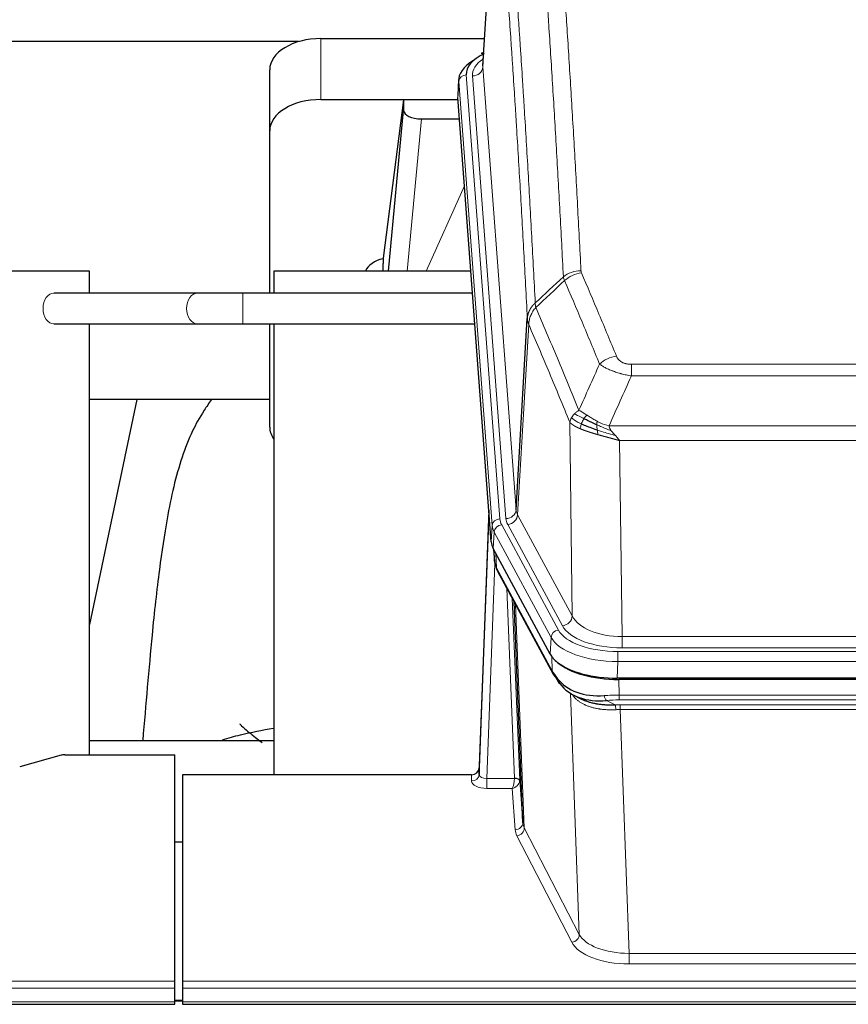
# Model space of a CAD drawing. Header units: inches. Extents: x 0 to 23760, y -13 to 16800.
# Tile 148 of 256: x 7109 to 7433, y 13731 to 14115. Entities that reach past the tile are written whole.
import ezdxf

# ---------------------------------------------------------------- set-up
doc = ezdxf.new("R2010")
doc.units = ezdxf.units.IN
doc.layers.add('1', color=7, linetype='Continuous', true_color=0xffffff)
doc.layers.add('254', color=7, linetype='Continuous', true_color=0xffffff)
doc.styles.add('latin_extended', font='simplex.shx')
doc.dimstyles.get("Standard").update_dxf_attribs({"dimtxt": 0.18, "dimasz": 0.18, "dimexe": 0.18, "dimexo": 0.0625, "dimgap": 0.09, "dimtad": 0, "dimtih": 1, "dimtoh": 1, "dimdec": 4, "dimzin": 0, "dimdsep": 46, "dimtxsty": 'Standard', "dimcen": 0.09, "dimadec": 0, "dimazin": 0, "dimtfac": 1, "dimtdec": 4, "dimtofl": 0, "dimtmove": 0, "dimatfit": 3, "dimfxl": 1, "dimtolj": 1, "dimtzin": 0, "dimarcsym": 0})

# ---------------------------------------------------------------- blocks, each defined once
blk = doc.blocks.new('_U5')
at = {"layer": '254', "color": 3, "linetype": 'Continuous', "lineweight": 13, "transparency": 16777216}
for p, q in [((8914, 13844.79), (8914, 9822.41)), ((1028.02, 13489.8), (1028.02, 9822.41)), ((1168.02, 9862.41), (8774, 9862.41))]:
    blk.add_line(p, q, dxfattribs=at)
at = {"layer": '254', "color": 3, "transparency": 16777216}
for points in [[(1168.02, 9885.74), (1168.02, 9839.07), (1028.02, 9862.41)], [(8774, 9839.07), (8774, 9885.74), (8914, 9862.41)]]:
    blk.add_solid(points, dxfattribs=at)
at = {"layer": 'Defpoints', "color": 0, "transparency": 16777216}
for p in [(8914, 13884.79), (1028.02, 13529.8), (8914, 9862.41)]:
    blk.add_point(p, dxfattribs=at)
at = {"layer": '254', "color": 2, "lineweight": 13, "transparency": 16777216, "insert": (4727.68, 10072.41), "char_height": 140, "attachment_point": 1, "style": 'latin_extended'}
blk.add_mtext('\\A1;7886', dxfattribs=at)

msp = doc.modelspace()

# ---------------------------------------------------------------- linework, layer by layer
at = {"layer": '1', "color": 2, "linetype": 'Continuous', "lineweight": 25}
for p, q in [((7295.617, 14185.9), (7290.233, 14097.061)), ((7218.312, 14106.455), (7051.141, 14106.455)), ((7227.055, 14107.66), (7290.877, 14107.66)), ((7290.545, 14102.204), (7289.601, 14101.768)), ((7207.055, 14071.684), (7207.055, 14095.486)), ((7280.854, 14091.71), (7280.473, 14085.428)), ((7227.055, 14083.858), (7280.541, 14083.858)), ((7259.365, 14083.768), (7251.317, 14021.983)), ((7280.548, 14083.768), (7259.365, 14083.768)), ((7259.365, 14083.768), (7259.365, 14079.537)), ((7293.597, 13911.191), (7280.479, 14084.645)), ((7253.454, 14016.881), (7259.365, 14079.537)), ((7266.338, 14076.317), (7281.109, 14076.317)), ((7207.055, 14008.287), (7207.055, 14071.684)), ((7251.316, 14021.976), (7251.317, 14021.983)), ((7251.316, 14021.976), (7251.316, 14019.791)), ((7136.661, 14016.88), (7056.393, 14016.88)), ((7136.661, 14008.283), (7136.661, 14016.88)), ((7285.605, 14016.88), (7208.661, 14016.88)), ((7208.661, 14016.88), (7208.661, 14008.283)), ((7178.825, 14008.286), (7122.759, 14008.286)), ((7286.256, 14008.286), (7196.503, 14008.286)), ((7303.304, 13923.713), (7307.68, 13998.389)), ((7122.759, 13996.286), (7178.825, 13996.286)), ((7136.661, 13828.079), (7136.661, 13996.284)), ((7196.503, 13996.286), (7287.163, 13996.286)), ((7207.055, 13956.03), (7207.055, 13996.286)), ((7208.661, 13996.284), (7208.661, 13820.313)), ((7207.035, 13966.802), (7136.629, 13966.802)), ((7155.184, 13966.799), (7136.661, 13878.905)), ((7292.66, 13923.572), (7288.903, 13822.934)), ((7288.892, 13820.397), (7292.58, 13919.179)), ((7316.636, 13867.399), (7294.381, 13908.614)), ((7294.509, 13908.377), (7294.872, 13903.575)), ((7294.866, 13903.688), (7294.695, 13908.032)), ((7294.866, 13903.688), (7294.872, 13903.575)), ((7296.01, 13899.779), (7317.757, 13859.504)), ((7305.917, 13801.568), (7302.489, 13887.779)), ((7559.204, 13857.961), (7342.798, 13857.961)), ((7558.613, 13857.479), (7343.389, 13857.479)), ((7325.899, 13851.327), (7328.642, 13849.941)), ((7136.664, 13833.652), (7208.661, 13833.652)), ((7125.545, 13827.884), (7109.38, 13823.353)), ((7127.044, 13828.079), (7170.001, 13828.079)), ((7170.001, 13739.677), (7170.001, 13828.079)), ((7288.903, 13822.934), (7288.892, 13820.397)), ((7173.001, 13820.312), (7173.001, 13739.677)), ((7285.904, 13820.312), (7173.001, 13820.312)), ((7304.688, 13818.186), (7305.917, 13801.568)), ((7170.001, 13794.114), (7173.001, 13794.114)), ((7170.001, 13736.943), (7170.001, 13739.677)), ((7170.001, 13731.695), (7170.001, 13736.943)), ((7173.001, 13739.677), (7173.001, 13736.943)), ((7173.001, 13736.943), (7173.001, 13731.695)), ((6613.001, 13730.68), (7170.001, 13730.68)), ((7172.974, 13732.186), (7170.001, 13732.186)), ((7170.001, 13730.68), (7170.001, 13731.695)), ((7173.001, 13731.695), (7173.001, 13730.68)), ((7173.001, 13730.68), (7730.001, 13730.68))]:
    msp.add_line(p, q, dxfattribs=at)
at = {"layer": '1', "color": 110, "linetype": 'Continuous', "lineweight": 13}
for p, q in [((7295.485, 14183.075), (7290.237, 14096.486)), ((7227.055, 14083.858), (7227.055, 14107.66)), ((7290.237, 14096.486), (7303.304, 13923.713)), ((7280.86, 14090.924), (7280.479, 14084.645)), ((7293.97, 13917.564), (7280.86, 14090.924)), ((7283.854, 14093.494), (7296.964, 13920.134)), ((7286.245, 14093.059), (7299.312, 13920.286)), ((7266.338, 14076.317), (7260.731, 14016.881)), ((7268.143, 14016.881), (7283.084, 14050.196)), ((7196.503, 14008.286), (7196.503, 14002.286)), ((7196.503, 14002.286), (7196.503, 13996.286)), ((7122.759, 13996.286), (7122.76, 13996.286)), ((7308.237, 13996.055), (7303.885, 13921.803)), ((7348.33, 13980.508), (7553.672, 13980.508)), ((7348.33, 13975.945), (7348.33, 13980.508)), ((7553.672, 13975.945), (7348.33, 13975.945)), ((7325.237, 13882.26), (7324.279, 13957.911)), ((7339.598, 13956.465), (7562.404, 13956.465)), ((7558.291, 13950.721), (7343.711, 13950.721)), ((7343.711, 13950.721), (7344.68, 13874.225)), ((7303.885, 13921.803), (7325.237, 13882.26)), ((7293.597, 13911.191), (7293.97, 13917.564)), ((7297.662, 13917.843), (7319.836, 13876.777)), ((7321.361, 13878.452), (7300.009, 13917.995)), ((7294.755, 13914.986), (7294.381, 13908.614)), ((7316.929, 13873.921), (7294.755, 13914.986)), ((7294.512, 13908.372), (7294.866, 13903.688)), ((7295.433, 13906.667), (7295.651, 13901.109)), ((7295.016, 13902.717), (7291.885, 13818.865)), ((7295.651, 13901.109), (7317.398, 13860.834)), ((7302.691, 13818.952), (7299.668, 13893.004)), ((7301.795, 13889.064), (7304.688, 13818.186)), ((7303.035, 13886.769), (7306.502, 13799.558)), ((7316.636, 13867.399), (7316.929, 13873.921)), ((7344.68, 13869.811), (7344.68, 13874.225)), ((7344.68, 13874.225), (7557.323, 13874.225)), ((7343.091, 13868.387), (7558.911, 13868.387)), ((7343.091, 13864.482), (7343.091, 13868.387)), ((7557.323, 13869.811), (7344.68, 13869.811)), ((7317.398, 13860.834), (7317.222, 13866.469)), ((7343.091, 13864.482), (7342.798, 13857.961)), ((7558.911, 13864.482), (7343.091, 13864.482)), ((7343.389, 13857.479), (7343.58, 13851.388)), ((7327.987, 13757.943), (7324.552, 13852.083)), ((7338.556, 13849.294), (7342.01, 13847.549)), ((7343.58, 13849.523), (7343.58, 13851.388)), ((7343.58, 13851.388), (7558.422, 13851.388)), ((7558.422, 13849.523), (7343.58, 13849.523)), ((7343.922, 13847.58), (7558.08, 13847.58)), ((7343.922, 13845.715), (7343.922, 13847.58)), ((7343.922, 13845.715), (7347.396, 13750.539)), ((7558.08, 13845.715), (7343.922, 13845.715)), ((7285.894, 13817.864), (7285.904, 13820.312)), ((7291.885, 13818.865), (7291.885, 13814.95)), ((7291.885, 13818.865), (7302.69, 13818.865)), ((7291.885, 13814.95), (7301.727, 13814.95)), ((7302.92, 13798.801), (7301.727, 13814.95)), ((7306.502, 13799.558), (7327.987, 13757.943)), ((7325.079, 13754.88), (7303.594, 13796.495)), ((7347.396, 13750.539), (7554.606, 13750.539)), ((7347.396, 13750.539), (7347.396, 13746.438)), ((7554.606, 13746.438), (7347.396, 13746.438)), ((6613.001, 13739.677), (7170.001, 13739.677)), ((6613.001, 13736.943), (7170.001, 13736.943)), ((7173.001, 13739.677), (7730.001, 13739.677)), ((7173.001, 13736.943), (7730.001, 13736.943)), ((6613.001, 13731.695), (7170.001, 13731.695)), ((7170.001, 13731.96), (7172.974, 13731.96)), ((7173.001, 13731.695), (7730.001, 13731.695))]:
    msp.add_line(p, q, dxfattribs=at)
at = {"layer": '1', "color": 2, "linetype": 'Continuous', "lineweight": 25}
for centre, major_axis, ratio, start_param, end_param in [((7227.055, 14095.486), (-20, 0), 0.608706, 4.712389, 6.2831853), ((7307.873, 14093.868), (-24.034, 0.016), 0.461198, 5.4992389, 6.318352), ((7290.859, 14099.044), (1.258, -2.724), 0.6272114, 2.6666598, 3.1415983), ((7307.873, 14091.207), (-27.03, 0.194), 0.4633579, 5.618257, 6.3212481), ((7227.055, 14071.684), (-20, 0), 0.608706, 4.712389, 6.2831853), ((7266.392, 14079.562), (7.027, 0.031), 0.4617281, 3.1395348, 4.7027345), ((7254.195, 14014.802), (-10.208, 0), 0.7029015, 4.9983373, 5.9892938), ((7254.195, 13823.417), (-10.152, 515.123), 0.0020796, 5.0973576, 5.1034617), ((7227.055, 13956.03), (-20, 0), 0.608706, 0, 0.4035719), ((7320.617, 13911.63), (27.037, 0.006), 0.4611335, 3.1763491, 3.3855005), ((7322.66, 13883.9), (-27.174, 22.247), 0.2659539, 0.2482955, 0.2802758), ((7321.51, 13913.176), (26.161, 11.46), 0.4493681, 3.0159633, 3.1613144), ((7299.364, 13902), (3.584, 1.776), 0.8816114, 2.7716102, 3.1419462), ((7342.856, 13870.445), (27.023, 0.034), 0.4619935, 3.3853572, 3.670307), ((7342.856, 13870.445), (27.023, 0.034), 0.4619935, 3.670307, 4.7096668), ((7343.415, 13869.954), (27.01, 0.015), 0.4618579, 3.6271853, 4.7111791), ((7344.23, 13843.954), (-27.355, 20.182), 0.1876908, 0.3765826, 0.5974134), ((7321.277, 13861.404), (3.52, 1.9), 0.8606628, 3.1415888, 3.5094104), ((7341.534, 13841.092), (-23.434, 19.972), 0.1471226, 0.3626514, 0.5834823), ((7323.054, 13858.722), (3.195, 2.407), 0.6715965, 2.6043549, 3.391291), ((7343.327, 13872.772), (25.329, 12.681), 0.6929209, 3.2824386, 4.1662755), ((7343.327, 13872.772), (23.359, 16.381), 0.7286412, 3.1732971, 4.057134), ((7321.155, 13851.232), (-3.388, -2.127), 0.8041825, 3.1410453, 3.3164277), ((7127.047, 13826.622), (-3, 0.002), 0.4856498, 4.7136997, 5.2369038), ((7285.904, 13823.025), (3, 0.002), 0.9042699, 4.7116987, 6.2488686)]:
    msp.add_ellipse(centre, major_axis=major_axis, ratio=ratio, start_param=start_param, end_param=end_param, dxfattribs=at)
at = {"layer": '1', "color": 110, "linetype": 'Continuous', "lineweight": 13}
for centre, major_axis, ratio, start_param, end_param in [((7310.265, 14093.433), (-24.034, 0.016), 0.461198, 5.6862399, 6.318352), ((7286.245, 14096.607), (3.989, 0.302), 0.8864705, 4.6454478, 6.1638843), ((7283.854, 14090.833), (2.991, 0.226), 0.8864705, 1.5038552, 3.0222916), ((7328.634, 14008.76), (-9.987, -0.512), 0.8285973, 4.6699673, 5.4273767), ((7328.822, 14007.968), (-9.188, -3.948), 0.8056434, 4.3791539, 5.1247913), ((7122.759, 14002.286), (0, -6), 0.7071067, 3.1414945, 4.712389), ((7178.825, 14002.286), (0, -6), 0.7071067, 3.129419, 4.712389), ((7122.759, 14002.286), (0, -6), 0.7071067, 4.712389, 6.2831853), ((7178.825, 14002.286), (0, -6), 0.7071067, 4.712389, 6.275724), ((7342.483, 13975.506), (-9.245, -3.812), 0.7933159, 4.3962573, 5.1392153), ((7292.58, 13917.026), (0.214, 6.443), 0.0117452, 0.5090713, 1.2305416), ((7299.312, 13923.834), (3.989, 0.302), 0.8864705, 4.6454478, 6.1638843), ((7300.009, 13921.543), (3.52, 1.9), 0.8606628, 4.2773553, 5.7957917), ((7323.33, 13924.224), (20.038, 0.241), 0.4621297, 3.1708089, 3.3799603), ((7295.579, 13919.088), (2.998, -0.112), 0.4302668, 3.1576572, 3.7226285), ((7296.964, 13917.473), (2.991, 0.226), 0.8864705, 1.5038552, 3.0222916), ((7320.983, 13917.863), (-27.028, 0.171), 0.4605352, 0.0378207, 0.2469722), ((7297.662, 13915.181), (2.64, 1.425), 0.8606628, 1.1357626, 2.6541991), ((7320.983, 13920.524), (24.033, 0.005), 0.4611335, 3.1763491, 3.3855005), ((7323.33, 13920.676), (24.033, 0.005), 0.4611335, 3.1763491, 3.3855005), ((7322.661, 13883.9), (-27.538, 20.422), 0.1820487, 0.3394762, 0.3714565), ((7299.53, 13901.679), (3.52, 1.9), 0.8606628, 2.7414655, 3.1415888), ((7321.361, 13882), (3.52, 1.9), 0.8606628, 4.2773553, 5.7957917), ((7344.6, 13884.832), (-20.002, 0.126), 0.5302672, 0.2567917, 1.5781041), ((7319.836, 13874.116), (2.64, 1.425), 0.8606628, 1.1357626, 2.6541991), ((7343.142, 13879.485), (24.02, 0.03), 0.4619935, 3.3853572, 4.7096668), ((7344.6, 13881.284), (-24.002, 0.049), 0.477994, 0.2537759, 1.5750883), ((7343.142, 13876.824), (-27.018, 0.111), 0.4567867, 0.246464, 1.5707737), ((7321.277, 13861.404), (3.52, 1.9), 0.8606628, 2.7414655, 3.1415888), ((7344.23, 13843.954), (-27.015, 0.091), 0.2751837, 4.7373543, 4.9581852), ((7338.556, 13853.13), (-0.368, 3.983), 0.2964475, 2.0527062, 2.8396422), ((7344.23, 13840.119), (-23.017, 0.318), 0.4083138, 4.7462544, 4.9670852), ((7344.712, 13837.768), (-24.025, 0.387), 0.4081206, 4.7518286, 4.8316761), ((7342.01, 13843.714), (0.131, -3.998), 0.1099517, 2.0830946, 2.8518059), ((7344.712, 13833.933), (-20.023, 0.877), 0.5868264, 4.777515, 4.8573625), ((7291.897, 13817.864), (6.003, 0.008), 0.4854373, 3.1388974, 4.7096937), ((7285.894, 13820.488), (-3, 0.013), 0.8746179, 1.5745081, 3.1116779), ((7291.897, 13820.488), (3.004, 0.138), 0.5390598, 3.1127167, 4.683513), ((7301.727, 13817.574), (0.506, 2.997), 0.2740591, 3.694004, 5.2037138), ((7301.727, 13817.574), (2.669, 1.608), 0.8008031, 4.262859, 5.7725688), ((7301.691, 13818.92), (-1.001, 0.011), 0.9036695, 3.0924532, 3.1882188), ((7302.69, 13818.004), (1.996, -0.13), 0.4297663, 0.0674602, 1.5988341), ((7302.691, 13818.091), (1.998, 0.082), 0.4302193, 0.0160628, 1.553239), ((7301.691, 13818.059), (2.996, 0.15), 0.8842154, 6.1784611, 6.2742266), ((7302.92, 13801.425), (-2.992, -0.221), 0.8740585, 1.5062672, 3.1117425), ((7325.92, 13799.199), (-23.014, 0.002), 0.4845187, 0.0358431, 0.2451673), ((7303.594, 13799.118), (-2.666, -1.376), 0.8484453, 1.1579292, 2.76165), ((7325.92, 13801.823), (-20.016, 0.121), 0.4848834, 0.0387668, 0.248091), ((7325.079, 13757.504), (-2.666, -1.376), 0.8484453, 1.1579292, 2.76165), ((7347.402, 13760.213), (-20.013, 0.104), 0.483363, 0.2476114, 1.5729934), ((7347.402, 13757.589), (23.012, 0.004), 0.4845836, 3.3866449, 4.7120269)]:
    msp.add_ellipse(centre, major_axis=major_axis, ratio=ratio, start_param=start_param, end_param=end_param, dxfattribs=at)
for points, knots in [([(7316.676, 14199.701), (7317.233, 14193.081), (7318.334, 14179.591), (7319.941, 14158.606), (7320.984, 14144.117), (7321.754, 14133.063), (7322.137, 14127.488), (7322.515, 14121.844), (7322.766, 14118.066), (7322.892, 14116.168), (7323.515, 14106.644), (7324.006, 14098.902), (7324.732, 14087.107), (7324.972, 14083.146), (7325.447, 14075.163), (7325.683, 14071.142), (7326.385, 14058.989), (7327.306, 14042.547), (7328.196, 14025.628), (7328.634, 14017.049)], [0, 0, 0, 0, 0.125, 0.25, 0.375, 0.375, 0.4375, 0.46875, 0.46875, 0.5, 0.5, 0.625, 0.625, 0.6875, 0.6875, 0.75, 0.75, 0.875, 1, 1, 1, 1]), ([(7321.767, 14014.673), (7321.328, 14023.242), (7320.437, 14040.14), (7319.515, 14056.563), (7318.812, 14068.702), (7318.576, 14072.718), (7318.099, 14080.691), (7317.859, 14084.648), (7317.133, 14096.43), (7316.641, 14104.162), (7316.017, 14113.676), (7315.891, 14115.57), (7315.64, 14119.345), (7315.261, 14124.982), (7314.878, 14130.55), (7314.106, 14141.592), (7313.062, 14156.064), (7311.453, 14177.024), (7310.351, 14190.499), (7309.792, 14197.111)], [0, 0, 0, 0, 0.125, 0.25, 0.25, 0.3125, 0.3125, 0.375, 0.375, 0.5, 0.5, 0.53125, 0.53125, 0.5625, 0.625, 0.625, 0.75, 0.875, 1, 1, 1, 1]), ([(7298.541, 14189.691), (7299.112, 14183), (7300.24, 14169.357), (7301.885, 14148.116), (7302.951, 14133.437), (7303.74, 14122.233), (7304.131, 14116.583), (7304.582, 14109.906), (7304.775, 14107.026), (7304.903, 14105.102), (7304.967, 14104.138), (7305.286, 14099.308), (7305.665, 14093.465), (7306.103, 14086.564), (7306.29, 14083.589), (7306.414, 14081.602), (7306.476, 14080.607), (7307.032, 14071.629), (7308.005, 14055.421), (7309.415, 14030.369), (7310.324, 14013.173), (7310.77, 14004.451)], [0, 0, 0, 0, 0.125, 0.25, 0.375, 0.375, 0.4375, 0.46875, 0.484375, 0.484375, 0.5, 0.5, 0.5625, 0.59375, 0.609375, 0.609375, 0.625, 0.625, 0.75, 0.875, 1, 1, 1, 1]), ([(7307.68, 13998.389), (7307.236, 14007.083), (7306.33, 14024.225), (7304.923, 14049.199), (7303.953, 14065.357), (7303.398, 14074.308), (7303.336, 14075.3), (7303.213, 14077.281), (7303.027, 14080.247), (7302.59, 14087.127), (7302.211, 14092.952), (7301.893, 14097.768), (7301.83, 14098.729), (7301.702, 14100.647), (7301.51, 14103.518), (7301.06, 14110.176), (7300.67, 14115.81), (7299.884, 14126.98), (7298.82, 14141.617), (7297.179, 14162.798), (7296.055, 14176.402), (7295.485, 14183.075)], [0, 0, 0, 0, 0.125, 0.25, 0.375, 0.375, 0.390625, 0.390625, 0.40625, 0.4375, 0.5, 0.5, 0.515625, 0.515625, 0.53125, 0.5625, 0.625, 0.625, 0.75, 0.875, 1, 1, 1, 1]), ([(7328.822, 14016.254), (7328.766, 14016.385), (7328.722, 14016.517), (7328.66, 14016.782), (7328.641, 14016.915), (7328.634, 14017.049)], [0, 0, 0, 0, 0.5, 0.5, 1, 1, 1, 1]), ([(7328.822, 14016.254), (7331.107, 14010.914), (7333.388, 14005.527), (7336.804, 13997.379), (7337.941, 13994.651), (7340.214, 13989.174), (7341.349, 13986.424), (7342.483, 13983.662)], [0, 0, 0, 0, 0.5, 0.5, 0.75, 0.75, 1, 1, 1, 1]), ([(7335.903, 13980.605), (7334.767, 13983.363), (7333.631, 13986.111), (7331.356, 13991.584), (7330.217, 13994.309), (7326.797, 14002.45), (7324.513, 14007.831), (7322.225, 14013.168)], [0, 0, 0, 0, 0.25, 0.25, 0.5, 0.5, 1, 1, 1, 1]), ([(7307.68, 13998.389), (7307.681, 13998.404), (7307.683, 13998.434), (7307.686, 13998.479), (7307.689, 13998.524), (7307.693, 13998.568), (7307.697, 13998.613), (7307.701, 13998.658), (7307.705, 13998.703), (7307.71, 13998.747), (7307.715, 13998.792), (7307.72, 13998.837), (7307.725, 13998.882), (7307.731, 13998.926), (7307.737, 13998.971), (7307.743, 13999.016), (7307.749, 13999.06), (7307.756, 13999.105), (7307.762, 13999.149), (7307.77, 13999.194), (7307.777, 13999.238), (7307.785, 13999.283), (7307.792, 13999.327), (7307.801, 13999.372), (7307.809, 13999.416), (7307.818, 13999.46), (7307.826, 13999.505), (7307.836, 13999.549), (7307.845, 13999.593), (7307.855, 13999.637), (7307.864, 13999.681), (7307.875, 13999.725), (7307.885, 13999.769), (7307.896, 13999.814), (7307.906, 13999.857), (7307.918, 13999.901), (7307.929, 13999.945), (7307.941, 13999.989), (7307.952, 14000.033), (7307.965, 14000.077), (7307.977, 14000.12), (7307.989, 14000.164), (7308.002, 14000.208), (7308.015, 14000.251), (7308.029, 14000.295), (7308.042, 14000.338), (7308.056, 14000.381), (7308.07, 14000.425), (7308.085, 14000.468), (7308.099, 14000.511), (7308.114, 14000.554), (7308.129, 14000.597), (7308.144, 14000.64), (7308.16, 14000.683), (7308.176, 14000.726), (7308.192, 14000.769), (7308.208, 14000.812), (7308.225, 14000.854), (7308.241, 14000.897), (7308.258, 14000.94), (7308.276, 14000.982), (7308.293, 14001.024), (7308.311, 14001.067), (7308.329, 14001.109), (7308.347, 14001.151), (7308.365, 14001.193), (7308.384, 14001.235), (7308.403, 14001.277), (7308.422, 14001.319), (7308.441, 14001.361), (7308.461, 14001.403), (7308.481, 14001.444), (7308.501, 14001.486), (7308.521, 14001.527), (7308.542, 14001.569), (7308.563, 14001.61), (7308.59, 14001.663), (7308.623, 14001.728), (7308.664, 14001.805), (7308.706, 14001.882), (7308.748, 14001.958), (7308.792, 14002.034), (7308.836, 14002.109), (7308.88, 14002.184), (7308.926, 14002.259), (7308.972, 14002.334), (7309.019, 14002.408), (7309.067, 14002.482), (7309.116, 14002.556), (7309.165, 14002.629), (7309.216, 14002.702), (7309.267, 14002.774), (7309.318, 14002.846), (7309.371, 14002.918), (7309.424, 14002.989), (7309.478, 14003.06), (7309.532, 14003.131), (7309.588, 14003.201), (7309.644, 14003.271), (7309.701, 14003.34), (7309.758, 14003.409), (7309.816, 14003.478), (7309.875, 14003.546), (7309.935, 14003.613), (7309.995, 14003.681), (7310.056, 14003.747), (7310.118, 14003.814), (7310.18, 14003.88), (7310.243, 14003.945), (7310.306, 14004.01), (7310.371, 14004.074), (7310.436, 14004.138), (7310.501, 14004.202), (7310.567, 14004.265), (7310.634, 14004.327), (7310.702, 14004.389), (7310.747, 14004.43), (7310.77, 14004.451)], [0, 0, 0, 0, 0.0066687, 0.0133374, 0.0200061, 0.0266746, 0.0333432, 0.0400116, 0.0466801, 0.0533484, 0.0600168, 0.066685, 0.0733532, 0.0800214, 0.0866895, 0.0933575, 0.1000255, 0.1066935, 0.1133614, 0.1200292, 0.126697, 0.1333647, 0.1400324, 0.1467001, 0.1533676, 0.1600352, 0.1667026, 0.1733701, 0.1800374, 0.1867047, 0.193372, 0.2000392, 0.2067064, 0.2133735, 0.2200405, 0.2267075, 0.2333745, 0.2400414, 0.2467082, 0.253375, 0.2600418, 0.2667085, 0.2733751, 0.2800417, 0.2867082, 0.2933747, 0.3000412, 0.3067075, 0.3133739, 0.3200401, 0.3267064, 0.3333725, 0.3400387, 0.3467047, 0.3533708, 0.3600367, 0.3667026, 0.3733685, 0.3800343, 0.3867001, 0.3933658, 0.4000315, 0.4066971, 0.4133626, 0.4200281, 0.4266936, 0.433359, 0.4400243, 0.4466896, 0.4533549, 0.4600201, 0.4666852, 0.4733503, 0.4800154, 0.4866804, 0.4933453, 0.5000102, 0.5125098, 0.5250093, 0.5375088, 0.5500082, 0.5625077, 0.5750071, 0.5875066, 0.600006, 0.6125054, 0.6250049, 0.6375043, 0.6500037, 0.6625032, 0.6750026, 0.6875021, 0.7000016, 0.7125011, 0.7250006, 0.7375001, 0.7499997, 0.7624993, 0.7749989, 0.7874985, 0.7999982, 0.812498, 0.8249977, 0.8374975, 0.8499974, 0.8624973, 0.8749972, 0.8874972, 0.8999973, 0.9124974, 0.9249976, 0.9374978, 0.9499981, 0.9624985, 0.9749989, 0.9874994, 1, 1, 1, 1]), ([(7308.237, 13996.055), (7308.258, 13996.639), (7308.336, 13997.226), (7308.599, 13998.393), (7308.785, 13998.972), (7309.256, 14000.103), (7309.542, 14000.656), (7310.2, 14001.72), (7310.573, 14002.231), (7310.982, 14002.714)], [0, 0, 0, 0, 0.25, 0.25, 0.5, 0.5, 0.75, 0.75, 1, 1, 1, 1]), ([(7310.982, 14002.714), (7310.907, 14003.008), (7310.864, 14003.31), (7310.806, 14003.9), (7310.791, 14004.187), (7310.77, 14004.451)], [0, 0, 0, 0, 0.5, 0.5, 1, 1, 1, 1]), ([(7310.982, 14002.714), (7313.804, 13996.158), (7316.62, 13989.534), (7320.833, 13979.495), (7322.236, 13976.131), (7325.038, 13969.369), (7326.438, 13965.972), (7327.836, 13962.557)], [0, 0, 0, 0, 0.5, 0.5, 0.75, 0.75, 1, 1, 1, 1]), ([(7308.237, 13996.055), (7308.232, 13996.068), (7308.221, 13996.093), (7308.206, 13996.131), (7308.191, 13996.17), (7308.176, 13996.21), (7308.161, 13996.25), (7308.145, 13996.29), (7308.13, 13996.332), (7308.114, 13996.373), (7308.099, 13996.416), (7308.084, 13996.459), (7308.068, 13996.503), (7308.053, 13996.547), (7308.038, 13996.592), (7308.022, 13996.638), (7308.007, 13996.684), (7307.992, 13996.731), (7307.977, 13996.778), (7307.963, 13996.826), (7307.948, 13996.875), (7307.934, 13996.925), (7307.919, 13996.975), (7307.905, 13997.025), (7307.891, 13997.076), (7307.878, 13997.128), (7307.865, 13997.181), (7307.844, 13997.265), (7307.818, 13997.377), (7307.789, 13997.514), (7307.766, 13997.641), (7307.746, 13997.759), (7307.731, 13997.866), (7307.718, 13997.963), (7307.708, 13998.05), (7307.7, 13998.127), (7307.694, 13998.194), (7307.689, 13998.251), (7307.686, 13998.298), (7307.683, 13998.335), (7307.682, 13998.362), (7307.681, 13998.379), (7307.68, 13998.387), (7307.68, 13998.389)], [0, 0, 0, 0, 0.0155037, 0.0313049, 0.0474035, 0.0637997, 0.0804935, 0.097485, 0.1147743, 0.1323613, 0.1502462, 0.1684289, 0.1869096, 0.2056883, 0.224765, 0.2441397, 0.2638126, 0.2837835, 0.3040527, 0.32462, 0.3454856, 0.3666494, 0.3881116, 0.409872, 0.4319308, 0.454288, 0.4769435, 0.4998975, 0.5635611, 0.6228928, 0.6778927, 0.7285606, 0.7748966, 0.8169007, 0.8545729, 0.8879131, 0.9169214, 0.9415977, 0.9619421, 0.9779545, 0.989635, 0.9969835, 1, 1, 1, 1]), ([(7324.279, 13957.911), (7322.948, 13961.152), (7321.616, 13964.377), (7318.948, 13970.797), (7317.613, 13973.991), (7313.602, 13983.528), (7310.922, 13989.823), (7308.237, 13996.055)], [0, 0, 0, 0, 0.25, 0.25, 0.5, 0.5, 1, 1, 1, 1]), ([(7348.33, 13980.508), (7348.147, 13980.508), (7347.965, 13980.513), (7347.601, 13980.531), (7347.421, 13980.545), (7347.066, 13980.584), (7346.89, 13980.608), (7346.544, 13980.666), (7346.373, 13980.701), (7346.162, 13980.751), (7346.12, 13980.761), (7346.036, 13980.782), (7345.912, 13980.815), (7345.79, 13980.851), (7345.551, 13980.926), (7345.243, 13981.035), (7344.956, 13981.162), (7344.783, 13981.247), (7344.749, 13981.264), (7344.681, 13981.299), (7344.647, 13981.317), (7344.547, 13981.371), (7344.482, 13981.408), (7344.293, 13981.522), (7344.173, 13981.6), (7343.947, 13981.763), (7343.84, 13981.846), (7343.637, 13982.019), (7343.541, 13982.108), (7343.428, 13982.222), (7343.406, 13982.245), (7343.362, 13982.291), (7343.34, 13982.315), (7343.277, 13982.384), (7343.236, 13982.431), (7343.117, 13982.573), (7343.044, 13982.669), (7342.907, 13982.862), (7342.843, 13982.96), (7342.666, 13983.256), (7342.567, 13983.458), (7342.483, 13983.662)], [0, 0, 0, 0, 0.0625, 0.0625, 0.125, 0.125, 0.1875, 0.1875, 0.25, 0.25, 0.265625, 0.265625, 0.28125, 0.3125, 0.3125, 0.375, 0.4375, 0.4375, 0.453125, 0.453125, 0.46875, 0.46875, 0.5, 0.5, 0.5625, 0.5625, 0.625, 0.625, 0.6875, 0.6875, 0.703125, 0.703125, 0.71875, 0.71875, 0.75, 0.75, 0.8125, 0.8125, 0.875, 0.875, 1, 1, 1, 1]), ([(7348.33, 13975.945), (7347.995, 13976.005), (7347.662, 13976.069), (7346.999, 13976.202), (7346.67, 13976.272), (7345.695, 13976.489), (7345.057, 13976.645), (7344.354, 13976.834), (7344.276, 13976.855), (7344.121, 13976.898), (7344.043, 13976.919), (7343.812, 13976.984), (7343.659, 13977.028), (7343.205, 13977.162), (7342.61, 13977.345), (7342.037, 13977.536), (7341.616, 13977.683), (7341.407, 13977.758), (7341.202, 13977.833), (7341.065, 13977.884), (7340.998, 13977.91), (7340.392, 13978.14), (7339.884, 13978.35), (7339.165, 13978.674), (7338.932, 13978.783), (7338.594, 13978.949), (7338.483, 13979.004), (7338.264, 13979.116), (7338.157, 13979.173), (7337.63, 13979.455), (7337.241, 13979.682), (7336.527, 13980.141), (7336.2, 13980.372), (7335.903, 13980.605)], [0, 0, 0, 0, 0.0625, 0.0625, 0.125, 0.125, 0.25, 0.25, 0.265625, 0.265625, 0.28125, 0.28125, 0.3125, 0.3125, 0.375, 0.4375, 0.4375, 0.46875, 0.484375, 0.484375, 0.5, 0.5, 0.625, 0.625, 0.6875, 0.6875, 0.71875, 0.71875, 0.75, 0.75, 0.875, 0.875, 1, 1, 1, 1]), ([(7324.279, 13957.911), (7324.336, 13958.196), (7324.418, 13958.484), (7324.632, 13959.057), (7324.763, 13959.342), (7324.918, 13959.624)], [0, 0, 0, 0, 0.5, 0.5, 1, 1, 1, 1]), ([(7324.918, 13959.624), (7325.075, 13959.899), (7325.254, 13960.171), (7325.659, 13960.702), (7325.883, 13960.961), (7326.129, 13961.212)], [0, 0, 0, 0, 0.5, 0.5, 1, 1, 1, 1]), ([(7328.801, 13957.208), (7328.366, 13957.412), (7327.956, 13957.616), (7326.426, 13958.431), (7325.531, 13959.04), (7324.918, 13959.624)], [0, 0, 0, 0, 0.25, 0.25, 1, 1, 1, 1]), ([(7326.129, 13961.212), (7326.375, 13961.456), (7326.641, 13961.692), (7327.211, 13962.141), (7327.515, 13962.355), (7327.836, 13962.557)], [0, 0, 0, 0, 0.5, 0.5, 1, 1, 1, 1]), ([(7329.787, 13959.281), (7329.415, 13959.469), (7329.059, 13959.651), (7327.698, 13960.357), (7326.827, 13960.829), (7326.129, 13961.212)], [0, 0, 0, 0, 0.25, 0.25, 1, 1, 1, 1]), ([(7331.011, 13960.661), (7330.712, 13960.855), (7330.422, 13961.043), (7329.295, 13961.764), (7328.529, 13962.229), (7327.836, 13962.557)], [0, 0, 0, 0, 0.25, 0.25, 1, 1, 1, 1]), ([(7329.787, 13959.281), (7329.885, 13959.436), (7329.987, 13959.584), (7330.244, 13959.928), (7330.401, 13960.112), (7330.712, 13960.428), (7330.865, 13960.559), (7331.011, 13960.661)], [0, 0, 0, 0, 0.25, 0.25, 0.625, 0.625, 1, 1, 1, 1]), ([(7334.98, 13958.253), (7334.8, 13958.349), (7334.622, 13958.447), (7333.914, 13958.841), (7333.4, 13959.148), (7332.406, 13959.762), (7331.926, 13960.069), (7331.312, 13960.466), (7331.16, 13960.564), (7331.011, 13960.661)], [0, 0, 0, 0, 0.125, 0.125, 0.5, 0.5, 0.875, 0.875, 1, 1, 1, 1]), ([(7328.311, 13955.362), (7328.299, 13955.367), (7328.276, 13955.377), (7328.241, 13955.392), (7328.206, 13955.407), (7328.17, 13955.422), (7328.134, 13955.438), (7328.097, 13955.454), (7328.06, 13955.47), (7328.023, 13955.486), (7327.985, 13955.502), (7327.947, 13955.519), (7327.909, 13955.536), (7327.87, 13955.553), (7327.831, 13955.57), (7327.791, 13955.588), (7327.751, 13955.606), (7327.711, 13955.624), (7327.671, 13955.642), (7327.63, 13955.661), (7327.589, 13955.68), (7327.548, 13955.698), (7327.506, 13955.718), (7327.464, 13955.737), (7327.422, 13955.757), (7327.38, 13955.777), (7327.337, 13955.797), (7327.294, 13955.817), (7327.251, 13955.838), (7327.207, 13955.859), (7327.164, 13955.88), (7327.12, 13955.902), (7327.076, 13955.923), (7327.032, 13955.945), (7326.987, 13955.967), (7326.942, 13955.99), (7326.898, 13956.013), (7326.853, 13956.036), (7326.808, 13956.059), (7326.762, 13956.082), (7326.717, 13956.106), (7326.671, 13956.13), (7326.626, 13956.154), (7326.58, 13956.178), (7326.534, 13956.203), (7326.488, 13956.228), (7326.442, 13956.253), (7326.396, 13956.279), (7326.35, 13956.305), (7326.304, 13956.331), (7326.258, 13956.357), (7326.211, 13956.384), (7326.165, 13956.411), (7326.119, 13956.438), (7326.073, 13956.465), (7326.026, 13956.493), (7325.98, 13956.521), (7325.934, 13956.549), (7325.888, 13956.578), (7325.842, 13956.606), (7325.796, 13956.635), (7325.75, 13956.665), (7325.705, 13956.694), (7325.659, 13956.724), (7325.614, 13956.754), (7325.568, 13956.785), (7325.523, 13956.815), (7325.478, 13956.846), (7325.433, 13956.878), (7325.389, 13956.909), (7325.344, 13956.941), (7325.3, 13956.973), (7325.256, 13957.006), (7325.213, 13957.039), (7325.169, 13957.072), (7325.126, 13957.105), (7325.083, 13957.138), (7325.041, 13957.172), (7324.999, 13957.206), (7324.957, 13957.241), (7324.915, 13957.276), (7324.874, 13957.311), (7324.833, 13957.346), (7324.793, 13957.382), (7324.753, 13957.417), (7324.714, 13957.454), (7324.675, 13957.49), (7324.636, 13957.527), (7324.598, 13957.564), (7324.56, 13957.601), (7324.523, 13957.639), (7324.486, 13957.677), (7324.45, 13957.715), (7324.415, 13957.754), (7324.38, 13957.793), (7324.346, 13957.832), (7324.312, 13957.871), (7324.29, 13957.898), (7324.279, 13957.911)], [0, 0, 0, 0, 0.0060657, 0.012223, 0.0184718, 0.0248123, 0.0312443, 0.0377679, 0.0443831, 0.0510899, 0.0578883, 0.0647782, 0.0717598, 0.0788329, 0.0859977, 0.093254, 0.1006019, 0.1080414, 0.1155725, 0.1231952, 0.1309095, 0.1387154, 0.1466129, 0.1546019, 0.1626826, 0.1708549, 0.1791188, 0.1874742, 0.1959213, 0.20446, 0.2130903, 0.2218121, 0.2306256, 0.2395307, 0.2485274, 0.2576156, 0.2667955, 0.276067, 0.2854301, 0.2948848, 0.3044311, 0.314069, 0.3237985, 0.3336196, 0.3435324, 0.3535367, 0.3636326, 0.3738202, 0.3840993, 0.3944701, 0.4049324, 0.4154864, 0.426132, 0.4368691, 0.4476979, 0.4586183, 0.4696303, 0.480734, 0.4919292, 0.503216, 0.5145945, 0.5260645, 0.5376262, 0.5492795, 0.5610244, 0.5728609, 0.584789, 0.5968087, 0.60892, 0.621123, 0.6334175, 0.6458037, 0.6582815, 0.6708509, 0.6835119, 0.6962645, 0.7091087, 0.7220445, 0.735072, 0.748191, 0.7614017, 0.774704, 0.7880979, 0.8015834, 0.8151605, 0.8288293, 0.8425896, 0.8564416, 0.8703852, 0.8844204, 0.8985472, 0.9127656, 0.9270756, 0.9414773, 0.9559705, 0.9705554, 0.9852319, 1, 1, 1, 1]), ([(7328.311, 13955.362), (7328.347, 13955.543), (7328.389, 13955.748), (7328.494, 13956.194), (7328.557, 13956.435), (7328.683, 13956.857), (7328.739, 13957.031), (7328.801, 13957.208)], [0, 0, 0, 0, 0.375, 0.375, 0.75, 0.75, 1, 1, 1, 1]), ([(7328.801, 13957.208), (7328.832, 13957.296), (7328.864, 13957.385), (7328.999, 13957.743), (7329.112, 13958.013), (7329.361, 13958.542), (7329.497, 13958.8), (7329.689, 13959.124), (7329.737, 13959.204), (7329.787, 13959.281)], [0, 0, 0, 0, 0.125, 0.125, 0.5, 0.5, 0.875, 0.875, 1, 1, 1, 1]), ([(7334.83, 13956.884), (7334.828, 13957.039), (7334.83, 13957.187), (7334.843, 13957.53), (7334.859, 13957.714), (7334.908, 13958.026), (7334.94, 13958.156), (7334.98, 13958.253)], [0, 0, 0, 0, 0.25, 0.25, 0.625, 0.625, 1, 1, 1, 1]), ([(7340.469, 13954.566), (7339.059, 13955.089), (7337.622, 13955.672), (7335.752, 13956.476), (7335.288, 13956.68), (7334.83, 13956.884)], [0, 0, 0, 0, 0.75, 0.75, 1, 1, 1, 1]), ([(7334.999, 13954.824), (7334.987, 13954.911), (7334.975, 13954.999), (7334.931, 13955.352), (7334.902, 13955.62), (7334.858, 13956.146), (7334.843, 13956.403), (7334.833, 13956.727), (7334.831, 13956.807), (7334.83, 13956.884)], [0, 0, 0, 0, 0.125, 0.125, 0.5, 0.5, 0.875, 0.875, 1, 1, 1, 1]), ([(7339.598, 13956.465), (7338.378, 13956.731), (7337.202, 13957.173), (7335.708, 13957.876), (7335.341, 13958.062), (7334.98, 13958.253)], [0, 0, 0, 0, 0.75, 0.75, 1, 1, 1, 1]), ([(7340.469, 13954.566), (7340.351, 13954.724), (7340.241, 13954.881), (7339.992, 13955.276), (7339.867, 13955.513), (7339.681, 13955.988), (7339.62, 13956.226), (7339.598, 13956.465)], [0, 0, 0, 0, 0.25, 0.25, 0.625, 0.625, 1, 1, 1, 1]), ([(7335.314, 13953.031), (7335.292, 13953.037), (7335.248, 13953.049), (7335.182, 13953.068), (7335.116, 13953.087), (7335.05, 13953.106), (7334.984, 13953.125), (7334.917, 13953.144), (7334.851, 13953.163), (7334.785, 13953.182), (7334.719, 13953.201), (7334.652, 13953.22), (7334.586, 13953.239), (7334.519, 13953.258), (7334.453, 13953.277), (7334.386, 13953.297), (7334.319, 13953.316), (7334.253, 13953.336), (7334.186, 13953.355), (7334.119, 13953.375), (7334.052, 13953.394), (7333.986, 13953.414), (7333.919, 13953.434), (7333.852, 13953.453), (7333.785, 13953.473), (7333.718, 13953.493), (7333.651, 13953.513), (7333.584, 13953.533), (7333.517, 13953.553), (7333.45, 13953.573), (7333.383, 13953.593), (7333.316, 13953.613), (7333.249, 13953.634), (7333.182, 13953.654), (7333.114, 13953.674), (7333.047, 13953.695), (7332.98, 13953.715), (7332.913, 13953.736), (7332.846, 13953.756), (7332.779, 13953.777), (7332.712, 13953.798), (7332.645, 13953.819), (7332.578, 13953.839), (7332.511, 13953.86), (7332.444, 13953.881), (7332.377, 13953.902), (7332.31, 13953.923), (7332.243, 13953.945), (7332.176, 13953.966), (7332.109, 13953.987), (7332.042, 13954.008), (7331.975, 13954.03), (7331.908, 13954.051), (7331.841, 13954.073), (7331.775, 13954.094), (7331.708, 13954.116), (7331.641, 13954.138), (7331.575, 13954.16), (7331.508, 13954.182), (7331.442, 13954.203), (7331.375, 13954.225), (7331.309, 13954.247), (7331.242, 13954.27), (7331.176, 13954.292), (7331.11, 13954.314), (7331.044, 13954.336), (7330.978, 13954.359), (7330.912, 13954.381), (7330.846, 13954.404), (7330.78, 13954.426), (7330.715, 13954.449), (7330.649, 13954.472), (7330.583, 13954.494), (7330.518, 13954.517), (7330.453, 13954.54), (7330.387, 13954.563), (7330.322, 13954.586), (7330.257, 13954.609), (7330.192, 13954.633), (7330.128, 13954.656), (7330.063, 13954.679), (7329.998, 13954.703), (7329.934, 13954.726), (7329.869, 13954.75), (7329.805, 13954.773), (7329.741, 13954.797), (7329.677, 13954.821), (7329.613, 13954.845), (7329.55, 13954.869), (7329.486, 13954.893), (7329.423, 13954.917), (7329.36, 13954.941), (7329.297, 13954.965), (7329.234, 13954.989), (7329.171, 13955.014), (7329.108, 13955.038), (7329.046, 13955.063), (7328.984, 13955.087), (7328.921, 13955.112), (7328.86, 13955.137), (7328.798, 13955.161), (7328.736, 13955.186), (7328.675, 13955.211), (7328.614, 13955.236), (7328.553, 13955.261), (7328.492, 13955.287), (7328.431, 13955.312), (7328.371, 13955.337), (7328.331, 13955.354), (7328.311, 13955.362)], [0, 0, 0, 0, 0.0082024, 0.0164263, 0.0246716, 0.0329384, 0.0412265, 0.0495362, 0.0578672, 0.0662198, 0.0745938, 0.0829892, 0.0914062, 0.0998446, 0.1083045, 0.1167859, 0.1252887, 0.1338131, 0.1423589, 0.1509263, 0.1595151, 0.1681255, 0.1767574, 0.1854108, 0.1940858, 0.2027822, 0.2115002, 0.2202398, 0.2290008, 0.2377835, 0.2465876, 0.2554134, 0.2642606, 0.2731295, 0.2820199, 0.2909319, 0.2998654, 0.3088206, 0.3177973, 0.3267956, 0.3358154, 0.3448569, 0.35392, 0.3630047, 0.3721109, 0.3812388, 0.3903883, 0.3995594, 0.4087522, 0.4179665, 0.4272025, 0.4364601, 0.4457393, 0.4550402, 0.4643627, 0.4737069, 0.4830727, 0.4924601, 0.5018692, 0.5113, 0.5207524, 0.5302265, 0.5397222, 0.5492397, 0.5587788, 0.5683395, 0.577922, 0.5875261, 0.5971519, 0.6067994, 0.6164686, 0.6261595, 0.6358721, 0.6456064, 0.6553624, 0.6651401, 0.6749395, 0.6847606, 0.6946034, 0.704468, 0.7143542, 0.7242622, 0.734192, 0.7441434, 0.7541166, 0.7641115, 0.7741282, 0.7841666, 0.7942268, 0.8043087, 0.8144123, 0.8245377, 0.8346848, 0.8448538, 0.8550444, 0.8652568, 0.875491, 0.885747, 0.8960247, 0.9063242, 0.9166455, 0.9269886, 0.9373534, 0.9477401, 0.9581485, 0.9685787, 0.9790306, 0.9895044, 1, 1, 1, 1]), ([(7335.314, 13953.031), (7335.28, 13953.202), (7335.241, 13953.399), (7335.159, 13953.83), (7335.116, 13954.065), (7335.049, 13954.479), (7335.023, 13954.65), (7334.999, 13954.824)], [0, 0, 0, 0, 0.375, 0.375, 0.75, 0.75, 1, 1, 1, 1]), ([(7342.14, 13952.669), (7340.368, 13953.173), (7338.538, 13953.703), (7336.165, 13954.445), (7335.577, 13954.633), (7334.999, 13954.824)], [0, 0, 0, 0, 0.75, 0.75, 1, 1, 1, 1]), ([(7343.711, 13950.721), (7343.689, 13950.727), (7343.645, 13950.74), (7343.578, 13950.759), (7343.512, 13950.778), (7343.445, 13950.797), (7343.378, 13950.815), (7343.312, 13950.834), (7343.245, 13950.853), (7343.177, 13950.872), (7343.11, 13950.891), (7343.043, 13950.91), (7342.976, 13950.929), (7342.908, 13950.948), (7342.841, 13950.967), (7342.773, 13950.986), (7342.705, 13951.005), (7342.637, 13951.023), (7342.569, 13951.042), (7342.501, 13951.061), (7342.433, 13951.08), (7342.365, 13951.099), (7342.296, 13951.118), (7342.228, 13951.137), (7342.159, 13951.156), (7342.091, 13951.175), (7342.022, 13951.194), (7341.953, 13951.213), (7341.884, 13951.232), (7341.815, 13951.251), (7341.746, 13951.27), (7341.677, 13951.289), (7341.608, 13951.308), (7341.538, 13951.327), (7341.469, 13951.346), (7341.399, 13951.365), (7341.33, 13951.384), (7341.26, 13951.403), (7341.19, 13951.422), (7341.121, 13951.441), (7341.051, 13951.46), (7340.981, 13951.479), (7340.911, 13951.498), (7340.841, 13951.517), (7340.77, 13951.536), (7340.7, 13951.555), (7340.63, 13951.574), (7340.559, 13951.593), (7340.489, 13951.613), (7340.418, 13951.632), (7340.348, 13951.651), (7340.277, 13951.67), (7340.206, 13951.689), (7340.136, 13951.708), (7340.065, 13951.728), (7339.994, 13951.747), (7339.923, 13951.766), (7339.852, 13951.785), (7339.781, 13951.804), (7339.709, 13951.824), (7339.638, 13951.843), (7339.567, 13951.862), (7339.496, 13951.882), (7339.424, 13951.901), (7339.353, 13951.92), (7339.281, 13951.939), (7339.21, 13951.959), (7339.138, 13951.978), (7339.067, 13951.998), (7338.995, 13952.017), (7338.923, 13952.036), (7338.852, 13952.056), (7338.78, 13952.075), (7338.708, 13952.095), (7338.636, 13952.114), (7338.564, 13952.134), (7338.492, 13952.153), (7338.42, 13952.173), (7338.348, 13952.192), (7338.276, 13952.212), (7338.204, 13952.231), (7338.132, 13952.251), (7338.06, 13952.271), (7337.988, 13952.29), (7337.916, 13952.31), (7337.844, 13952.329), (7337.771, 13952.349), (7337.699, 13952.369), (7337.627, 13952.389), (7337.555, 13952.408), (7337.482, 13952.428), (7337.41, 13952.448), (7337.338, 13952.468), (7337.265, 13952.487), (7337.193, 13952.507), (7337.121, 13952.527), (7337.048, 13952.547), (7336.976, 13952.567), (7336.904, 13952.587), (7336.831, 13952.607), (7336.759, 13952.627), (7336.687, 13952.647), (7336.614, 13952.667), (7336.542, 13952.687), (7336.469, 13952.707), (7336.397, 13952.727), (7336.325, 13952.747), (7336.252, 13952.767), (7336.18, 13952.787), (7336.108, 13952.807), (7336.035, 13952.828), (7335.963, 13952.848), (7335.891, 13952.868), (7335.819, 13952.888), (7335.746, 13952.909), (7335.674, 13952.929), (7335.602, 13952.949), (7335.53, 13952.97), (7335.458, 13952.99), (7335.386, 13953.01), (7335.338, 13953.024), (7335.314, 13953.031)], [0, 0, 0, 0, 0.007775, 0.0155603, 0.0233558, 0.0311618, 0.038978, 0.0468046, 0.0546416, 0.0624889, 0.0703466, 0.0782147, 0.0860931, 0.093982, 0.1018813, 0.109791, 0.1177112, 0.1256417, 0.1335828, 0.1415343, 0.1494962, 0.1574687, 0.1654516, 0.173445, 0.1814489, 0.1894634, 0.1974883, 0.2055238, 0.2135699, 0.2216264, 0.2296936, 0.2377713, 0.2458596, 0.2539585, 0.2620679, 0.270188, 0.2783187, 0.28646, 0.2946119, 0.3027745, 0.3109477, 0.3191316, 0.3273261, 0.3355314, 0.3437472, 0.3519738, 0.3602111, 0.3684591, 0.3767178, 0.3849872, 0.3932673, 0.4015582, 0.4098598, 0.4181722, 0.4264954, 0.4348293, 0.443174, 0.4515295, 0.4598958, 0.4682728, 0.4766607, 0.4850594, 0.493469, 0.5018893, 0.5103206, 0.5187626, 0.5272155, 0.5356793, 0.544154, 0.5526395, 0.561136, 0.5696433, 0.5781615, 0.5866906, 0.5952307, 0.6037817, 0.6123436, 0.6209165, 0.6295003, 0.638095, 0.6467007, 0.6553174, 0.6639451, 0.6725838, 0.6812334, 0.6898941, 0.6985657, 0.7072484, 0.7159421, 0.7246468, 0.7333625, 0.7420893, 0.7508272, 0.759576, 0.768336, 0.777107, 0.7858891, 0.7946823, 0.8034866, 0.812302, 0.8211284, 0.829966, 0.8388147, 0.8476746, 0.8565455, 0.8654276, 0.8743209, 0.8832252, 0.8921408, 0.9010675, 0.9100054, 0.9189544, 0.9279147, 0.9368861, 0.9458688, 0.9548626, 0.9638676, 0.9728839, 0.9819114, 0.9909501, 1, 1, 1, 1]), ([(7342.14, 13952.669), (7342.067, 13952.749), (7341.992, 13952.828), (7341.696, 13953.146), (7341.475, 13953.384), (7341.047, 13953.858), (7340.842, 13954.094), (7340.59, 13954.409), (7340.528, 13954.488), (7340.469, 13954.566)], [0, 0, 0, 0, 0.125, 0.125, 0.5, 0.5, 0.875, 0.875, 1, 1, 1, 1]), ([(7343.711, 13950.721), (7343.559, 13950.97), (7343.383, 13951.216), (7342.999, 13951.705), (7342.792, 13951.948), (7342.434, 13952.35), (7342.288, 13952.51), (7342.14, 13952.669)], [0, 0, 0, 0, 0.375, 0.375, 0.75, 0.75, 1, 1, 1, 1]), ([(7342.328, 13845.686), (7341.84, 13845.666), (7341.356, 13845.653), (7340.396, 13845.644), (7339.921, 13845.648), (7338.978, 13845.674), (7338.512, 13845.696), (7337.586, 13845.76), (7337.128, 13845.803), (7336.446, 13845.882), (7336.22, 13845.911), (7335.883, 13845.959), (7335.77, 13845.976), (7335.547, 13846.01), (7335.436, 13846.028), (7334.885, 13846.121), (7334.453, 13846.206), (7333.61, 13846.397), (7332.786, 13846.609), (7332, 13846.864), (7331.233, 13847.14), (7330.86, 13847.289), (7330.451, 13847.469), (7330.405, 13847.489), (7330.315, 13847.53), (7330.27, 13847.55), (7330.136, 13847.612), (7329.87, 13847.738), (7329.612, 13847.869), (7329.107, 13848.136), (7328.785, 13848.323), (7328.168, 13848.713), (7327.874, 13848.917), (7327.313, 13849.338), (7327.047, 13849.557), (7326.669, 13849.895), (7326.547, 13850.01), (7326.369, 13850.185), (7326.31, 13850.243), (7326.195, 13850.362), (7326.138, 13850.421), (7325.89, 13850.688), (7325.709, 13850.899), (7325.541, 13851.113)], [0, 0, 0, 0, 0.0672484, 0.0672484, 0.1344967, 0.1344967, 0.2017451, 0.2017451, 0.2689935, 0.2689935, 0.3026176, 0.3026176, 0.3194297, 0.3194297, 0.3362418, 0.3362418, 0.4034902, 0.4034902, 0.4707386, 0.5379869, 0.5379869, 0.6052353, 0.6052353, 0.6136413, 0.6136413, 0.6220474, 0.6220474, 0.6388595, 0.6724837, 0.6724837, 0.739732, 0.739732, 0.8069804, 0.8069804, 0.8742287, 0.8742287, 0.9078529, 0.9078529, 0.924665, 0.924665, 0.9414771, 0.9414771, 1, 1, 1, 1])]:
    msp.add_open_spline(points, degree=3, knots=knots, dxfattribs=at)
for points in [[(7310.77, 14004.451), (7314.435, 14007.859), (7318.1, 14011.267), (7321.767, 14014.673)], [(7322.225, 14013.168), (7322.113, 14013.426), (7321.924, 14013.935), (7321.807, 14014.429), (7321.767, 14014.673)], [(7322.225, 14013.168), (7318.477, 14009.684), (7314.729, 14006.2), (7310.982, 14002.714)], [(7327.836, 13962.557), (7330.51, 13968.578), (7333.199, 13974.594), (7335.903, 13980.605)], [(7348.33, 13975.945), (7345.402, 13969.458), (7342.491, 13962.965), (7339.598, 13956.465)]]:
    msp.add_open_spline(points, degree=3, dxfattribs=at)
at = {"layer": '1', "color": 2, "linetype": 'Continuous', "lineweight": 25}
for points, knots in [([(7196.503, 14008.286), (7194.851, 14008.286), (7191.617, 14008.286), (7186.901, 14008.286), (7182.559, 14008.286), (7180.047, 14008.286), (7178.876, 14008.286)], [0, 0, 0, 0, 0.2500771, 0.5, 0.7499229, 1, 1, 1, 1]), ([(7178.775, 13996.287), (7179.953, 13996.287), (7182.479, 13996.287), (7186.846, 13996.287), (7191.591, 13996.287), (7194.842, 13996.287), (7196.503, 13996.287)], [0, 0, 0, 0, 0.2499477, 0.5, 0.7500523, 1, 1, 1, 1]), ([(7184.354, 13966.744), (7183.281, 13965.307), (7180.082, 13960.689), (7176.186, 13953.345), (7171.115, 13940.322), (7167.318, 13923.471), (7163.764, 13900.062), (7161.276, 13877.752), (7159.307, 13855.078), (7158.03, 13840.824), (7157.467, 13833.716)], [0, 0, 0, 0, 0.0311815, 0.102256, 0.2036886, 0.4272981, 0.5831533, 0.7568126, 0.8818694, 1, 1, 1, 1]), ([(7334.999, 13954.824), (7334.71, 13954.919), (7334.423, 13955.015), (7333.29, 13955.402), (7332.466, 13955.697), (7330.902, 13956.295), (7330.16, 13956.598), (7329.242, 13957.004), (7329.018, 13957.106), (7328.801, 13957.208)], [0, 0, 0, 0, 0.125, 0.125, 0.5, 0.5, 0.875, 0.875, 1, 1, 1, 1]), ([(7334.83, 13956.884), (7334.601, 13956.986), (7334.374, 13957.089), (7333.473, 13957.498), (7332.813, 13957.805), (7331.544, 13958.41), (7330.934, 13958.708), (7330.162, 13959.092), (7329.972, 13959.187), (7329.787, 13959.281)], [0, 0, 0, 0, 0.125, 0.125, 0.5, 0.5, 0.875, 0.875, 1, 1, 1, 1]), ([(7328.591, 13849.966), (7328.694, 13849.914), (7328.799, 13849.863), (7328.996, 13849.768), (7329.089, 13849.725), (7329.229, 13849.661), (7329.276, 13849.639), (7329.371, 13849.597), (7329.798, 13849.408), (7330.239, 13849.233), (7331.046, 13848.943), (7331.875, 13848.674), (7332.747, 13848.445), (7333.642, 13848.238), (7334.1, 13848.144), (7334.686, 13848.04), (7334.804, 13848.019), (7335.042, 13847.98), (7335.161, 13847.961), (7335.521, 13847.906), (7335.761, 13847.872), (7336.486, 13847.779), (7336.974, 13847.727), (7337.958, 13847.643), (7338.454, 13847.611), (7339.455, 13847.564), (7339.96, 13847.55), (7340.978, 13847.538), (7341.492, 13847.54), (7342.01, 13847.549)], [0, 0, 0, 0, 0.0294734, 0.0294734, 0.0550135, 0.0550135, 0.0677836, 0.0677836, 0.0805537, 0.1827144, 0.1827144, 0.2848751, 0.3870358, 0.3870358, 0.4891965, 0.4891965, 0.5147367, 0.5147367, 0.5402769, 0.5402769, 0.5913572, 0.5913572, 0.6935179, 0.6935179, 0.7956786, 0.7956786, 0.8978393, 0.8978393, 1, 1, 1, 1]), ([(7188.584, 13833.88), (7190.877, 13834.609), (7197.34, 13836.434), (7204.17, 13837.767), (7208.523, 13838.418)], [0, 0, 0, 0, 0.3660944, 1, 1, 1, 1]), ([(7195.27, 13840.207), (7195.542, 13839.943), (7196.571, 13838.963), (7198.405, 13837.317), (7200.016, 13835.99), (7201.658, 13834.695), (7202.494, 13834.065), (7203.584, 13833.278), (7203.825, 13833.107), (7204.066, 13832.937)], [0, 0, 0, 0, 0.0996158, 0.3740395, 0.6484632, 0.6484632, 0.9228869, 0.9228869, 1, 1, 1, 1])]:
    msp.add_open_spline(points, degree=3, knots=knots, dxfattribs=at)
msp.add_open_spline([(7295.78, 13900.224), (7295.89, 13900.002), (7296.01, 13899.779)], degree=2, dxfattribs=at)

# ---------------------------------------------------------------- dimensions: what is measured, and where the dimension line sits
at = {"layer": '254', "color": 2, "linetype": 'Continuous', "lineweight": 13}
dim = msp.add_linear_dim(base=(8914.001, 9862.408), p1=(1028.021, 13529.802), p2=(8914.001, 13884.794), dimstyle='Standard', override={"dimscale": 40, "dimtxt": 3.5, "dimasz": 3.5, "dimexe": 1, "dimexo": 1, "dimgap": 1.75, "dimtad": 1, "dimtih": 1, "dimtoh": 0, "dimdec": 0, "dimlfac": 1, "dimzin": 8, "dimdsep": 46, "dimlunit": 2, "dimtxsty": 'latin_extended', "dimsah": 1, "dimse1": 0, "dimse2": 0, "dimsd1": 0, "dimsd2": 0, "dimclrd": 3, "dimclre": 3, "dimclrt": 2, "dimtol": 0, "dimtm": -0.1, "dimtfac": 0.714286, "dimtdec": 3, "dimtofl": 1, "dimtmove": 0, "dimtzin": 8, "dimlwd": 13, "dimlwe": 13}, dxfattribs=at)
dim.commit()
dim.dimension.update_dxf_attribs({"geometry": '_U5', "text_midpoint": (4971.011, 9862.408), "dimtype": 160})

doc.saveas('drawing.dxf')
